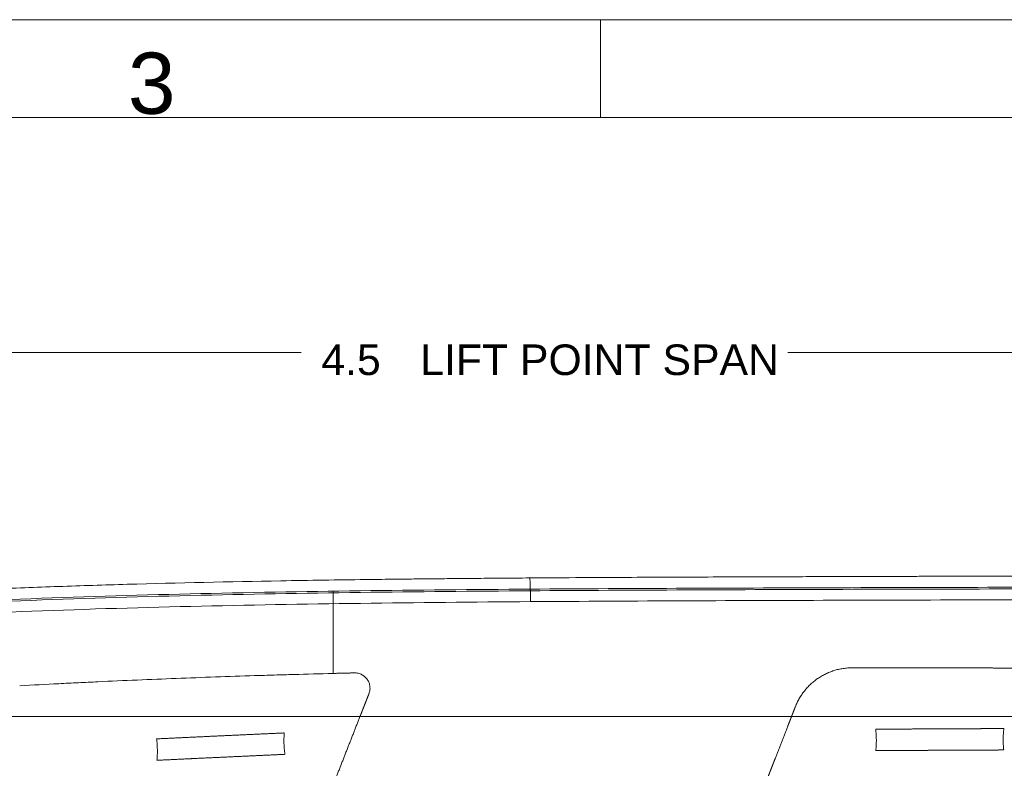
# Model space of a CAD drawing. Header units: millimetres. Extents: x 0 to 594, y 0 to 420.
# Tile 155 of 256: x 212 to 293, y 359 to 420. Entities that reach past the tile are written whole.
import ezdxf

# ---------------------------------------------------------------- set-up
doc = ezdxf.new("R2010")
doc.units = ezdxf.units.MM
doc.layers.add('1', color=7, linetype='Continuous', true_color=0xffffff)
doc.layers.add('256', color=7, linetype='Continuous', true_color=0xffffff)
doc.styles.add('Arial Unicode MS', font='txt')
doc.dimstyles.get("Standard").update_dxf_attribs({"dimtxt": 0.18, "dimasz": 0.18, "dimexe": 0.18, "dimexo": 0.0625, "dimgap": 0.09, "dimtad": 0, "dimtih": 1, "dimtoh": 1, "dimdec": 4, "dimzin": 0, "dimdsep": 46, "dimtxsty": 'Standard', "dimcen": 0.09, "dimadec": 0, "dimazin": 0, "dimtfac": 1, "dimtdec": 4, "dimtofl": 0, "dimtmove": 0, "dimatfit": 3, "dimfxl": 0, "dimtolj": 1, "dimtzin": 0, "dimarcsym": 0})

# ---------------------------------------------------------------- blocks, each defined once
blk = doc.blocks.new('_U2')
at = {"layer": '1', "color": 18, "lineweight": 13}
for p, q in [((142.301, 334.479), (142.301, 394.797)), ((368.28, 363.039), (368.28, 394.797)), ((142.301, 392.797), (235.419, 392.797)), ((368.28, 392.797), (275.162, 392.797))]:
    blk.add_line(p, q, dxfattribs=at)
at = {"layer": '1', "color": 18}
for points in [[(142.301, 392.797), (145.801, 393.735), (145.801, 391.859)], [(368.28, 392.797), (364.78, 391.859), (364.78, 393.735)]]:
    blk.add_solid(points, dxfattribs=at)
at = {"layer": '1', "color": 18, "linetype": 'Continuous', "lineweight": 13, "char_height": 2.5, "attachment_point": 7, "line_spacing_factor": 1.047437, "style": 'Arial Unicode MS'}
for s, insert in [('\\fArial Unicode MS|b0|i0;\\W1.0000;4.5', (237.052, 390.919)), ('\\fArial Unicode MS|b0|i0;\\W1.0000; LIFT POINT SPAN', (244.157, 390.919))]:
    blk.add_mtext(s, dxfattribs=dict(at, insert=insert))

msp = doc.modelspace()

# ---------------------------------------------------------------- linework, layer by layer
at = {"layer": '1', "color": 155, "linetype": 'Continuous', "lineweight": 13}
msp.add_line((254.126, 373.321), (254.133, 372.432), dxfattribs=at)
at = {"layer": '1', "color": 155, "linetype": 'Continuous', "lineweight": 18}
for points, knots in [([(254.089, 374.369), (253.295, 374.363), (251.773, 374.352), (249.594, 374.334), (247.619, 374.316), (245.848, 374.298), (244.283, 374.281), (242.922, 374.266), (241.731, 374.252), (239.861, 374.228), (237.211, 374.191), (230.728, 374.087), (223.509, 373.93), (215.615, 373.68), (210.142, 373.466), (204.824, 373.215), (200.087, 372.948), (195.759, 372.665), (191.707, 372.366), (187.489, 372.017), (183.171, 371.616), (178.883, 371.174), (174.634, 370.69), (171.135, 370.252), (168.333, 369.877), (166.204, 369.58), (164.056, 369.266), (161.891, 368.936), (159.665, 368.581), (157.149, 368.162), (154.249, 367.652), (150.912, 367.03), (147.272, 366.304), (144.75, 365.765), (143.44, 365.474)], [0, 0, 0, 0, 0.021367, 0.040902, 0.058602, 0.074468, 0.088498, 0.100692, 0.11105, 0.12054, 0.150981, 0.182305, 0.294906, 0.345175, 0.394819, 0.442315, 0.488514, 0.522605, 0.559153, 0.598018, 0.636725, 0.676138, 0.714385, 0.752232, 0.771432, 0.79082, 0.810396, 0.830161, 0.850128, 0.871448, 0.899252, 0.929951, 0.963537, 1, 1, 1, 1]), ([(359.675, 374.484), (359.064, 374.486), (357.64, 374.491), (355.494, 374.497), (353.321, 374.504), (351.397, 374.509), (349.7, 374.514), (348.215, 374.517), (346.797, 374.521), (345.393, 374.524), (343.93, 374.527), (342.467, 374.53), (339.674, 374.536), (335.548, 374.542), (330.274, 374.548), (325.162, 374.55), (320.255, 374.551), (315.44, 374.55), (311.17, 374.547), (307.396, 374.543), (303.97, 374.539), (300.365, 374.533), (296.6, 374.527), (292.842, 374.519), (289.26, 374.511), (286.5, 374.504), (284.472, 374.499), (283.013, 374.495), (281.395, 374.49), (279.541, 374.485), (277.444, 374.478), (275.106, 374.471), (272.427, 374.461), (269.391, 374.45), (265.981, 374.436), (262.277, 374.418), (258.281, 374.397), (255.519, 374.379), (254.089, 374.369)], [0, 0, 0, 0, 0.017368, 0.040455, 0.06096, 0.079121, 0.095132, 0.109155, 0.121319, 0.13542, 0.149047, 0.1629, 0.176977, 0.228398, 0.280153, 0.326804, 0.373644, 0.419582, 0.463623, 0.494955, 0.526824, 0.560956, 0.597374, 0.6338, 0.667731, 0.699165, 0.712205, 0.725353, 0.740624, 0.758187, 0.77804, 0.800185, 0.824621, 0.854149, 0.88645, 0.921526, 0.959377, 1, 1, 1, 1]), ([(254.116, 373.457), (258.352, 373.487), (266.822, 373.53), (279.534, 373.574), (292.251, 373.607), (304.969, 373.63), (317.688, 373.64), (334.506, 373.636), (347.085, 373.612), (357.778, 373.578)], [0, 0, 0, 0, 0.12552, 0.251041, 0.376561, 0.502081, 0.627602, 0.753122, 1, 1, 1, 1]), ([(254.126, 373.321), (258.376, 373.352), (262.626, 373.374), (271.128, 373.41), (275.38, 373.425), (283.888, 373.45), (288.144, 373.461), (296.655, 373.48), (300.912, 373.487), (309.425, 373.498), (313.681, 373.502), (320.066, 373.503), (323.258, 373.503), (326.983, 373.502), (328.845, 373.501), (329.776, 373.5), (330.175, 373.5), (330.442, 373.499), (330.575, 373.499), (334.964, 373.496), (341.359, 373.487), (349.518, 373.467), (353.858, 373.455), (356.104, 373.448), (357.112, 373.445), (357.469, 373.444), (357.497, 373.444)], [0, 0, 0, 0, 0.125899, 0.125899, 0.251798, 0.251798, 0.377697, 0.377697, 0.503596, 0.503596, 0.629495, 0.629495, 0.692444, 0.723919, 0.739657, 0.747525, 0.75146, 0.75146, 0.755394, 0.755394, 0.881293, 0.944242, 0.975717, 0.991455, 0.999323, 1, 1, 1, 1]), ([(254.133, 372.432), (258.382, 372.462), (262.63, 372.484), (271.131, 372.52), (275.384, 372.535), (283.891, 372.56), (288.146, 372.571), (296.577, 372.59), (300.753, 372.597), (304.93, 372.602)], [0, 0, 0, 0, 0.251177, 0.251177, 0.502355, 0.502355, 0.753532, 0.753532, 1, 1, 1, 1]), ([(240.211, 363.038), (239.004, 363.038), (237.798, 363.038), (235.386, 363.038), (234.179, 363.038), (231.767, 363.038), (230.561, 363.038), (228.149, 363.038), (226.943, 363.038), (224.531, 363.038), (223.325, 363.038), (220.913, 363.038), (219.707, 363.038), (217.296, 363.038), (216.09, 363.038), (213.679, 363.038), (212.473, 363.038), (210.062, 363.038), (208.856, 363.038), (206.445, 363.038), (205.24, 363.038), (202.829, 363.038), (201.623, 363.038), (199.212, 363.038), (198.007, 363.038), (195.596, 363.038), (194.391, 363.038), (192.583, 363.038), (191.98, 363.038), (190.775, 363.038), (190.172, 363.038), (188.967, 363.038), (188.364, 363.038), (187.159, 363.038), (186.556, 363.038), (185.351, 363.038), (184.748, 363.038), (183.542, 363.038), (182.94, 363.038), (182.337, 363.038)], [0, 0, 0, 0, 0.0625, 0.0625, 0.125, 0.125, 0.1875, 0.1875, 0.25, 0.25, 0.3125, 0.3125, 0.375, 0.375, 0.4375, 0.4375, 0.5, 0.5, 0.5625, 0.5625, 0.625, 0.625, 0.6875, 0.6875, 0.75, 0.75, 0.8125, 0.8125, 0.84375, 0.84375, 0.875, 0.875, 0.90625, 0.90625, 0.9375, 0.9375, 0.96875, 0.96875, 1, 1, 1, 1]), ([(182.337, 363.038), (182.94, 363.038), (183.542, 363.038), (184.748, 363.038), (185.351, 363.038), (186.556, 363.038), (187.159, 363.038), (188.364, 363.038), (188.967, 363.038), (190.172, 363.038), (190.775, 363.038), (191.98, 363.038), (192.583, 363.038), (194.391, 363.038), (195.596, 363.038), (198.007, 363.038), (199.212, 363.038), (201.623, 363.038), (202.829, 363.038), (205.24, 363.038), (206.445, 363.038), (208.856, 363.038), (210.062, 363.038), (212.473, 363.038), (213.679, 363.038), (216.09, 363.038), (217.296, 363.038), (219.707, 363.038), (220.913, 363.038), (223.325, 363.038), (224.531, 363.038), (226.943, 363.038), (228.149, 363.038), (230.561, 363.038), (231.767, 363.038), (234.179, 363.038), (235.386, 363.038), (237.798, 363.038), (239.004, 363.038), (240.211, 363.038)], [0, 0, 0, 0, 0.03125, 0.03125, 0.0625, 0.0625, 0.09375, 0.09375, 0.125, 0.125, 0.15625, 0.15625, 0.1875, 0.1875, 0.25, 0.25, 0.3125, 0.3125, 0.375, 0.375, 0.4375, 0.4375, 0.5, 0.5, 0.5625, 0.5625, 0.625, 0.625, 0.6875, 0.6875, 0.75, 0.75, 0.8125, 0.8125, 0.875, 0.875, 0.9375, 0.9375, 1, 1, 1, 1]), ([(275.453, 363.038), (272.516, 363.038), (269.579, 363.038), (265.908, 363.038), (265.174, 363.038), (263.705, 363.038), (262.971, 363.038), (261.503, 363.038), (260.768, 363.038), (259.3, 363.038), (258.566, 363.038), (256.363, 363.038), (254.16, 363.038), (251.958, 363.038), (250.489, 363.038), (249.755, 363.038), (247.552, 363.038), (246.084, 363.038), (243.147, 363.038), (241.679, 363.038), (240.211, 363.038)], [0, 0, 0, 0, 0.25, 0.25, 0.3125, 0.3125, 0.375, 0.375, 0.4375, 0.4375, 0.5, 0.5, 0.625, 0.6875, 0.6875, 0.75, 0.75, 0.875, 0.875, 1, 1, 1, 1]), ([(240.211, 363.038), (241.679, 363.038), (243.147, 363.038), (246.084, 363.038), (247.552, 363.038), (249.755, 363.038), (250.489, 363.038), (251.958, 363.038), (254.16, 363.038), (256.363, 363.038), (258.566, 363.038), (259.3, 363.038), (260.768, 363.038), (261.503, 363.038), (262.971, 363.038), (263.705, 363.038), (265.174, 363.038), (265.908, 363.038), (269.579, 363.038), (272.516, 363.038), (275.453, 363.038)], [0, 0, 0, 0, 0.125, 0.125, 0.25, 0.25, 0.3125, 0.3125, 0.375, 0.5, 0.5, 0.5625, 0.5625, 0.625, 0.625, 0.6875, 0.6875, 0.75, 0.75, 1, 1, 1, 1]), ([(353.589, 363.038), (352.066, 363.038), (350.543, 363.038), (347.385, 363.038), (345.75, 363.038), (340.846, 363.038), (337.576, 363.038), (331.037, 363.038), (327.767, 363.038), (321.228, 363.038), (317.958, 363.038), (311.419, 363.038), (308.15, 363.038), (301.61, 363.038), (298.341, 363.038), (291.801, 363.038), (286.897, 363.038), (281.993, 363.038), (278.723, 363.038), (277.088, 363.038), (275.453, 363.038)], [0, 0, 0, 0, 0.058484, 0.058484, 0.121252, 0.121252, 0.246787, 0.246787, 0.372323, 0.372323, 0.497858, 0.497858, 0.623394, 0.623394, 0.748929, 0.748929, 0.874465, 0.937232, 0.937232, 1, 1, 1, 1]), ([(275.453, 363.038), (277.088, 363.038), (278.723, 363.038), (281.993, 363.038), (286.897, 363.038), (291.801, 363.038), (298.341, 363.038), (301.61, 363.038), (308.15, 363.038), (311.419, 363.038), (317.958, 363.038), (321.228, 363.038), (327.767, 363.038), (331.037, 363.038), (337.576, 363.038), (340.846, 363.038), (345.75, 363.038), (347.385, 363.038), (350.543, 363.038), (352.066, 363.038), (353.589, 363.038)], [0, 0, 0, 0, 0.062768, 0.062768, 0.125535, 0.251071, 0.251071, 0.376606, 0.376606, 0.502142, 0.502142, 0.627677, 0.627677, 0.753213, 0.753213, 0.878748, 0.878748, 0.941516, 0.941516, 1, 1, 1, 1]), ([(292.8, 362.06), (292.702, 362.059), (292.505, 362.059), (292.204, 362.057), (291.898, 362.056), (291.586, 362.054), (291.268, 362.053), (291.025, 362.052), (290.889, 362.051), (290.848, 362.051), (290.834, 362.051), (290.807, 362.051), (290.739, 362.05), (290.67, 362.05), (290.505, 362.049), (290.285, 362.048), (289.952, 362.047), (289.618, 362.045), (289.282, 362.043), (288.944, 362.042), (288.604, 362.04), (288.262, 362.038), (287.918, 362.037), (287.673, 362.036), (287.543, 362.035), (287.514, 362.035), (287.5, 362.035), (287.456, 362.035), (287.37, 362.034), (287.283, 362.034), (287.11, 362.033), (286.88, 362.032), (286.535, 362.03), (286.193, 362.029), (285.851, 362.027), (285.596, 362.026), (285.455, 362.025), (285.412, 362.025), (285.384, 362.025), (285.299, 362.024), (285.229, 362.024), (285.061, 362.023), (284.839, 362.022), (284.509, 362.02), (284.184, 362.019), (283.864, 362.017), (283.548, 362.016), (283.236, 362.014), (282.929, 362.013), (282.626, 362.011), (282.427, 362.01), (282.328, 362.01)], [0, 0, 0, 0, 0.03125, 0.0625, 0.09375, 0.125, 0.15625, 0.1875, 0.195313, 0.195313, 0.199219, 0.199219, 0.203125, 0.21875, 0.21875, 0.25, 0.28125, 0.3125, 0.34375, 0.375, 0.40625, 0.4375, 0.46875, 0.5, 0.503906, 0.503906, 0.507813, 0.507813, 0.515625, 0.53125, 0.53125, 0.5625, 0.59375, 0.625, 0.65625, 0.6875, 0.695313, 0.695313, 0.699219, 0.703125, 0.71875, 0.71875, 0.75, 0.78125, 0.8125, 0.84375, 0.875, 0.90625, 0.9375, 0.96875, 1, 1, 1, 1]), ([(282.328, 362.01), (282.337, 361.937), (282.352, 361.791), (282.369, 361.573), (282.379, 361.354), (282.382, 361.208), (282.383, 361.062), (282.382, 360.989), (282.379, 360.843), (282.373, 360.698), (282.358, 360.479), (282.344, 360.333), (282.336, 360.26)], [0, 0, 0, 0, 0.125, 0.25, 0.375, 0.5, 0.5, 0.625, 0.625, 0.75, 0.875, 1, 1, 1, 1]), ([(292.786, 360.31), (292.778, 360.383), (292.765, 360.529), (292.755, 360.675), (292.744, 360.893), (292.741, 361.039), (292.743, 361.258), (292.746, 361.404), (292.757, 361.623), (292.775, 361.841), (292.791, 361.987), (292.8, 362.06)], [0, 0, 0, 0, 0.125, 0.25, 0.25, 0.5, 0.5, 0.625, 0.75, 0.875, 1, 1, 1, 1]), ([(234.028, 361.703), (233.932, 361.699), (233.739, 361.69), (233.445, 361.676), (233.144, 361.663), (232.838, 361.649), (232.527, 361.634), (232.209, 361.62), (231.981, 361.609), (231.858, 361.604), (231.831, 361.602), (231.818, 361.602), (231.777, 361.6), (231.695, 361.596), (231.613, 361.592), (231.448, 361.585), (231.229, 361.575), (230.897, 361.559), (230.564, 361.544), (230.229, 361.528), (229.892, 361.513), (229.553, 361.497), (229.212, 361.481), (228.869, 361.465), (228.625, 361.454), (228.495, 361.448), (228.466, 361.447), (228.452, 361.446), (228.409, 361.444), (228.322, 361.44), (228.236, 361.436), (228.064, 361.428), (227.834, 361.417), (227.491, 361.401), (227.15, 361.385), (226.81, 361.369), (226.555, 361.357), (226.414, 361.35), (226.372, 361.348), (226.358, 361.348), (226.33, 361.346), (226.26, 361.343), (226.19, 361.34), (226.023, 361.332), (225.801, 361.321), (225.473, 361.306), (225.149, 361.291), (224.83, 361.275), (224.515, 361.26), (224.205, 361.246), (223.899, 361.231), (223.697, 361.221), (223.598, 361.217)], [0, 0, 0, 0, 0.03125, 0.0625, 0.09375, 0.125, 0.15625, 0.1875, 0.21875, 0.222656, 0.222656, 0.226562, 0.226562, 0.234375, 0.25, 0.25, 0.28125, 0.3125, 0.34375, 0.375, 0.40625, 0.4375, 0.46875, 0.5, 0.53125, 0.535156, 0.535156, 0.539062, 0.539062, 0.546875, 0.5625, 0.5625, 0.59375, 0.625, 0.65625, 0.6875, 0.71875, 0.726562, 0.726562, 0.730469, 0.730469, 0.734375, 0.75, 0.75, 0.78125, 0.8125, 0.84375, 0.875, 0.90625, 0.9375, 0.96875, 1, 1, 1, 1]), ([(223.625, 359.466), (223.633, 359.539), (223.639, 359.612), (223.649, 359.758), (223.658, 359.904), (223.664, 360.123), (223.664, 360.269), (223.661, 360.415), (223.659, 360.488), (223.653, 360.634), (223.644, 360.779), (223.625, 360.998), (223.607, 361.144), (223.598, 361.217)], [0, 0, 0, 0, 0.125, 0.125, 0.25, 0.375, 0.5, 0.5, 0.625, 0.625, 0.75, 0.875, 1, 1, 1, 1]), ([(234.028, 361.703), (234.022, 361.63), (234.012, 361.484), (234.003, 361.265), (234, 361.046), (234.003, 360.9), (234.007, 360.754), (234.01, 360.681), (234.019, 360.535), (234.029, 360.39), (234.051, 360.172), (234.07, 360.026), (234.08, 359.954)], [0, 0, 0, 0, 0.125, 0.25, 0.375, 0.5, 0.5, 0.625, 0.625, 0.75, 0.875, 1, 1, 1, 1]), ([(292.786, 360.31), (292.689, 360.309), (292.492, 360.308), (292.192, 360.307), (291.886, 360.306), (291.574, 360.304), (291.257, 360.303), (291.015, 360.302), (290.879, 360.301), (290.838, 360.301), (290.824, 360.301), (290.797, 360.301), (290.728, 360.3), (290.66, 360.3), (290.496, 360.299), (290.276, 360.298), (289.944, 360.296), (289.61, 360.295), (289.275, 360.293), (288.937, 360.292), (288.598, 360.29), (288.257, 360.288), (287.914, 360.287), (287.67, 360.286), (287.54, 360.285), (287.511, 360.285), (287.497, 360.285), (287.453, 360.285), (287.367, 360.284), (287.28, 360.284), (287.108, 360.283), (286.878, 360.282), (286.535, 360.28), (286.193, 360.278), (285.852, 360.277), (285.597, 360.276), (285.456, 360.275), (285.414, 360.275), (285.4, 360.275), (285.372, 360.275), (285.301, 360.274), (285.231, 360.274), (285.064, 360.273), (284.842, 360.272), (284.513, 360.27), (284.189, 360.269), (283.869, 360.267), (283.554, 360.266), (283.242, 360.264), (282.936, 360.263), (282.633, 360.261), (282.435, 360.26), (282.336, 360.26)], [0, 0, 0, 0, 0.03125, 0.0625, 0.09375, 0.125, 0.15625, 0.1875, 0.195313, 0.195313, 0.199219, 0.199219, 0.203125, 0.21875, 0.21875, 0.25, 0.28125, 0.3125, 0.34375, 0.375, 0.40625, 0.4375, 0.46875, 0.5, 0.503906, 0.503906, 0.507813, 0.507813, 0.515625, 0.53125, 0.53125, 0.5625, 0.59375, 0.625, 0.65625, 0.6875, 0.695313, 0.695313, 0.699219, 0.699219, 0.703125, 0.71875, 0.71875, 0.75, 0.78125, 0.8125, 0.84375, 0.875, 0.90625, 0.9375, 0.96875, 1, 1, 1, 1]), ([(288.49, 360.29), (288.393, 360.289), (288.189, 360.288), (287.878, 360.287), (287.556, 360.285), (287.235, 360.284), (286.915, 360.282), (286.595, 360.28), (286.275, 360.279), (285.956, 360.277), (285.744, 360.276), (285.585, 360.276), (285.518, 360.275), (285.452, 360.275), (285.426, 360.275), (285.412, 360.275), (285.373, 360.275), (285.346, 360.274), (285.214, 360.274), (285.005, 360.273), (284.694, 360.271), (284.387, 360.27), (284.085, 360.268), (283.786, 360.267), (283.491, 360.265), (283.2, 360.264), (282.913, 360.262), (282.725, 360.262), (282.631, 360.261)], [0, 0, 0, 0, 0.047518, 0.100434, 0.15335, 0.206265, 0.259181, 0.312097, 0.365012, 0.417928, 0.470843, 0.470843, 0.497301, 0.503916, 0.503916, 0.51053, 0.51053, 0.523759, 0.523759, 0.576675, 0.62959, 0.682506, 0.735422, 0.788337, 0.841253, 0.894169, 0.947084, 1, 1, 1, 1]), ([(292.491, 360.308), (292.398, 360.308), (292.304, 360.308), (292.161, 360.307), (292.089, 360.307), (292.004, 360.306), (291.967, 360.306), (291.943, 360.306), (291.931, 360.306), (291.821, 360.305), (291.625, 360.304), (291.329, 360.303), (291.029, 360.302), (290.742, 360.3), (290.555, 360.299), (290.469, 360.299)], [0, 0, 0, 0, 0.14622, 0.14622, 0.21933, 0.255885, 0.274163, 0.274163, 0.29244, 0.29244, 0.438661, 0.584881, 0.731101, 0.877321, 1, 1, 1, 1]), ([(234.08, 359.954), (233.984, 359.949), (233.791, 359.94), (233.495, 359.927), (233.193, 359.913), (232.886, 359.899), (232.573, 359.885), (232.255, 359.87), (232.025, 359.859), (231.903, 359.854), (231.875, 359.853), (231.862, 359.852), (231.821, 359.85), (231.739, 359.846), (231.656, 359.842), (231.491, 359.835), (231.271, 359.825), (230.939, 359.809), (230.604, 359.794), (230.268, 359.778), (229.93, 359.763), (229.59, 359.747), (229.248, 359.731), (228.904, 359.715), (228.674, 359.704), (228.544, 359.698), (228.529, 359.698), (228.5, 359.696), (228.457, 359.694), (228.356, 359.69), (228.27, 359.685), (228.097, 359.677), (227.867, 359.667), (227.523, 359.651), (227.181, 359.635), (226.84, 359.619), (226.6, 359.607), (226.473, 359.601), (226.444, 359.6), (226.43, 359.599), (226.388, 359.597), (226.304, 359.593), (226.219, 359.589), (226.052, 359.581), (225.83, 359.571), (225.502, 359.555), (225.178, 359.54), (224.859, 359.525), (224.544, 359.51), (224.233, 359.495), (223.927, 359.48), (223.725, 359.471), (223.625, 359.466)], [0, 0, 0, 0, 0.03125, 0.0625, 0.09375, 0.125, 0.15625, 0.1875, 0.21875, 0.222656, 0.222656, 0.226562, 0.226562, 0.234375, 0.25, 0.25, 0.28125, 0.3125, 0.34375, 0.375, 0.40625, 0.4375, 0.46875, 0.5, 0.53125, 0.53125, 0.535156, 0.535156, 0.539062, 0.546875, 0.5625, 0.5625, 0.59375, 0.625, 0.65625, 0.6875, 0.71875, 0.722656, 0.722656, 0.726562, 0.726562, 0.734375, 0.75, 0.75, 0.78125, 0.8125, 0.84375, 0.875, 0.90625, 0.9375, 0.96875, 1, 1, 1, 1]), ([(224.51, 359.508), (224.505, 359.508), (224.402, 359.503), (224.203, 359.494), (224.012, 359.484), (223.917, 359.48)], [0, 0, 0, 0, 0.025579, 0.512789, 1, 1, 1, 1]), ([(233.788, 359.94), (233.697, 359.936), (233.566, 359.93), (233.433, 359.924), (233.394, 359.922)], [0, 0, 0, 0, 0.708466, 1, 1, 1, 1])]:
    msp.add_open_spline(points, degree=3, knots=knots, dxfattribs=at)
at = {"layer": '1', "color": 155, "linetype": 'Continuous', "lineweight": 13}
for points, knots in [([(254.09, 374.368), (254.09, 374.355), (254.091, 374.341), (254.094, 374.266), (254.097, 374.194), (254.105, 373.941), (254.11, 373.725), (254.116, 373.457)], [0, 0, 0, 0, 0.076301, 0.076301, 0.384201, 0.384201, 1, 1, 1, 1]), ([(238.011, 373.306), (238.011, 373.306), (238.011, 373.306), (238.011, 373.306), (238.011, 373.306), (238.011, 373.306), (238.011, 373.306), (238.011, 373.301), (238.011, 373.286), (238.011, 373.276), (238.011, 373.249), (238.011, 373.232), (238.011, 373.193), (238.011, 373.17), (238.011, 373.119), (238.011, 373.09), (238.011, 373.026), (238.011, 372.991), (238.011, 372.877), (238.011, 372.788), (238.011, 372.662), (238.011, 372.636), (238.011, 372.603), (238.011, 372.596), (238.011, 372.582), (238.011, 372.562), (238.011, 372.541), (238.011, 372.47), (238.011, 372.411), (238.011, 372.286), (238.011, 372.222), (238.011, 372.086), (238.011, 372.016), (238.011, 371.87), (238.011, 371.794), (238.011, 371.637), (238.011, 371.556), (238.011, 371.388), (238.011, 371.302), (238.011, 371.123), (238.011, 371.031), (238.011, 370.841), (238.011, 370.743), (238.011, 370.618), (238.011, 370.592), (238.011, 370.541), (238.011, 370.516), (238.011, 370.439), (238.011, 370.387), (238.011, 370.229), (238.011, 370.122), (238.011, 369.903), (238.011, 369.792), (238.011, 369.565), (238.011, 369.449), (238.011, 369.214), (238.011, 369.094), (238.011, 368.851), (238.011, 368.727), (238.011, 368.475), (238.011, 368.347), (238.011, 368.087), (238.011, 367.955), (238.011, 367.754), (238.011, 367.686), (238.011, 367.584), (238.011, 367.533), (238.011, 367.472), (238.011, 367.446), (238.011, 367.429), (238.011, 367.42), (238.011, 367.273), (238.011, 367.134), (238.011, 366.852), (238.011, 366.71), (238.011, 366.567)], [0, 0, 0, 0, 0.000009, 0.000009, 0.002226, 0.002226, 0.006661, 0.042137, 0.042137, 0.077614, 0.077614, 0.11309, 0.11309, 0.148567, 0.148567, 0.184043, 0.184043, 0.219519, 0.219519, 0.290472, 0.290472, 0.30821, 0.30821, 0.312645, 0.312645, 0.317079, 0.325949, 0.325949, 0.361425, 0.361425, 0.396901, 0.396901, 0.432378, 0.432378, 0.467854, 0.467854, 0.503331, 0.503331, 0.538807, 0.538807, 0.574283, 0.574283, 0.60976, 0.60976, 0.618629, 0.618629, 0.627498, 0.627498, 0.645236, 0.645236, 0.680712, 0.680712, 0.716189, 0.716189, 0.751665, 0.751665, 0.787142, 0.787142, 0.822618, 0.822618, 0.858094, 0.858094, 0.893571, 0.893571, 0.911309, 0.911309, 0.920178, 0.924613, 0.92683, 0.92683, 0.929047, 0.929047, 0.964524, 0.964524, 1, 1, 1, 1]), ([(254.116, 373.457), (254.118, 373.44), (254.12, 373.419), (254.122, 373.383), (254.123, 373.369), (254.125, 373.348), (254.125, 373.34), (254.126, 373.331), (254.126, 373.329), (254.126, 373.327), (254.126, 373.326), (254.126, 373.325), (254.126, 373.324), (254.126, 373.322), (254.126, 373.322), (254.126, 373.321)], [0, 0, 0, 0, 0.544335, 0.544335, 0.816502, 0.816502, 0.952586, 0.952586, 0.986607, 0.986607, 0.995112, 0.995112, 0.999364, 0.999364, 1, 1, 1, 1]), ([(280.424, 367.028), (280.297, 367.028), (280.169, 367.023), (279.914, 367.003), (279.787, 366.988), (279.536, 366.95), (279.411, 366.925), (279.164, 366.868), (279.041, 366.834), (278.801, 366.758), (278.682, 366.716), (278.449, 366.622), (278.335, 366.571), (278.11, 366.461), (278.001, 366.402), (277.786, 366.276), (277.681, 366.209), (277.477, 366.068), (277.378, 365.994), (277.186, 365.839), (277.093, 365.757), (276.913, 365.589), (276.826, 365.501), (276.66, 365.319), (276.58, 365.225), (276.427, 365.032), (276.354, 364.932), (276.215, 364.727), (276.15, 364.622), (276.026, 364.407), (275.968, 364.297), (275.861, 364.073), (275.812, 363.958), (275.766, 363.842)], [0, 0, 0, 0, 0.0625, 0.0625, 0.125, 0.125, 0.1875, 0.1875, 0.25, 0.25, 0.3125, 0.3125, 0.375, 0.375, 0.4375, 0.4375, 0.5, 0.5, 0.5625, 0.5625, 0.625, 0.625, 0.6875, 0.6875, 0.75, 0.75, 0.8125, 0.8125, 0.875, 0.875, 0.9375, 0.9375, 1, 1, 1, 1]), ([(330.62, 366.759), (330.61, 366.759), (330.589, 366.759), (330.559, 366.759), (330.528, 366.759), (330.497, 366.759), (330.466, 366.76), (330.436, 366.76), (330.405, 366.76), (330.374, 366.76), (330.343, 366.761), (330.313, 366.761), (330.282, 366.761), (330.251, 366.762), (330.22, 366.762), (330.19, 366.762), (330.159, 366.762), (330.128, 366.763), (330.097, 366.763), (330.066, 366.763), (330.036, 366.764), (330.005, 366.764), (329.974, 366.764), (329.943, 366.764), (329.913, 366.765), (329.882, 366.765), (329.851, 366.765), (329.82, 366.765), (329.79, 366.766), (329.759, 366.766), (329.728, 366.766), (329.697, 366.766), (329.667, 366.767), (329.636, 366.767), (329.605, 366.767), (329.574, 366.767), (329.544, 366.768), (329.513, 366.768), (329.482, 366.768), (329.451, 366.768), (329.421, 366.769), (329.39, 366.769), (329.359, 366.769), (329.328, 366.769), (329.298, 366.77), (329.267, 366.77), (329.236, 366.77), (329.205, 366.771), (329.175, 366.771), (329.144, 366.771), (329.113, 366.771), (329.082, 366.772), (328.853, 366.774), (328.424, 366.777), (327.797, 366.782), (327.169, 366.788), (326.542, 366.793), (325.47, 366.802), (323.954, 366.814), (321.993, 366.83), (320.032, 366.846), (317.888, 366.862), (315.562, 366.88), (313.052, 366.898), (310.542, 366.915), (308.032, 366.931), (306.307, 366.942), (305.367, 366.948), (305.211, 366.948), (305.055, 366.949), (304.899, 366.95), (304.743, 366.951), (304.587, 366.952), (304.431, 366.953), (304.276, 366.954), (304.12, 366.955), (303.964, 366.956), (303.808, 366.957), (303.652, 366.957), (303.496, 366.958), (303.34, 366.959), (303.184, 366.96), (303.028, 366.961), (302.873, 366.962), (302.717, 366.963), (302.561, 366.963), (302.405, 366.964), (302.249, 366.965), (302.093, 366.966), (301.937, 366.967), (301.781, 366.968), (301.625, 366.968), (301.47, 366.969), (301.314, 366.97), (301.158, 366.971), (301.002, 366.972), (300.846, 366.973), (300.69, 366.973), (300.534, 366.974), (300.378, 366.975), (300.222, 366.976), (300.067, 366.976), (299.911, 366.977), (299.755, 366.978), (299.599, 366.979), (299.443, 366.98), (299.287, 366.98), (299.131, 366.981), (298.975, 366.982), (298.819, 366.983), (298.664, 366.983), (298.508, 366.984), (298.352, 366.985), (298.196, 366.985), (298.04, 366.986), (297.884, 366.987), (297.728, 366.988), (297.572, 366.988), (297.416, 366.989), (297.261, 366.99), (297.105, 366.99), (296.949, 366.991), (296.793, 366.992), (296.637, 366.992), (296.481, 366.993), (296.325, 366.994), (296.169, 366.994), (296.013, 366.995), (295.858, 366.996), (295.702, 366.996), (295.546, 366.997), (295.39, 366.998), (295.234, 366.998), (295.078, 366.999), (294.922, 366.999), (294.766, 367), (294.61, 367.001), (294.455, 367.001), (294.299, 367.002), (294.143, 367.002), (293.987, 367.003), (293.831, 367.003), (293.675, 367.004), (293.519, 367.005), (293.363, 367.005), (293.207, 367.006), (293.052, 367.006), (292.896, 367.007), (292.74, 367.007), (292.584, 367.008), (292.428, 367.008), (292.272, 367.009), (292.116, 367.009), (291.96, 367.01), (291.804, 367.01), (291.649, 367.011), (291.493, 367.011), (291.337, 367.012), (291.181, 367.012), (291.025, 367.013), (290.869, 367.013), (290.713, 367.014), (290.557, 367.014), (290.401, 367.014), (290.246, 367.015), (290.09, 367.015), (289.934, 367.016), (289.778, 367.016), (289.622, 367.017), (289.466, 367.017), (289.31, 367.017), (289.154, 367.018), (288.998, 367.018), (288.843, 367.018), (288.687, 367.019), (288.531, 367.019), (288.375, 367.02), (288.219, 367.02), (288.063, 367.02), (287.907, 367.021), (287.751, 367.021), (287.595, 367.021), (287.44, 367.022), (287.284, 367.022), (287.128, 367.022), (286.972, 367.022), (286.816, 367.023), (286.66, 367.023), (286.504, 367.023), (286.348, 367.023), (286.192, 367.024), (286.036, 367.024), (285.881, 367.024), (285.725, 367.024), (285.569, 367.025), (285.413, 367.025), (285.257, 367.025), (285.101, 367.025), (284.945, 367.025), (284.789, 367.026), (284.633, 367.026), (284.478, 367.026), (284.322, 367.026), (284.166, 367.026), (284.01, 367.026), (283.854, 367.027), (283.698, 367.027), (283.542, 367.027), (283.386, 367.027), (283.23, 367.027), (283.075, 367.027), (282.919, 367.027), (282.763, 367.027), (282.607, 367.027), (282.451, 367.028), (282.295, 367.028), (282.139, 367.028), (281.983, 367.028), (281.827, 367.028), (281.671, 367.028), (281.516, 367.028), (281.36, 367.028), (281.204, 367.028), (281.048, 367.028), (280.892, 367.028), (280.736, 367.028), (280.58, 367.028), (280.476, 367.028), (280.424, 367.028)], [0, 0, 0, 0, 0.000613, 0.001226, 0.001838, 0.002451, 0.003064, 0.003676, 0.004289, 0.004902, 0.005515, 0.006127, 0.00674, 0.007353, 0.007966, 0.008578, 0.009191, 0.009804, 0.010417, 0.011029, 0.011642, 0.012255, 0.012868, 0.01348, 0.014093, 0.014706, 0.015319, 0.015931, 0.016544, 0.017157, 0.01777, 0.018382, 0.018995, 0.019608, 0.020221, 0.020833, 0.021446, 0.022059, 0.022672, 0.023284, 0.023897, 0.02451, 0.025123, 0.025735, 0.026348, 0.026961, 0.027574, 0.028186, 0.028799, 0.029412, 0.030025, 0.030637, 0.03125, 0.04375, 0.05625, 0.06875, 0.08125, 0.09375, 0.132813, 0.171875, 0.210938, 0.25, 0.3, 0.35, 0.4, 0.450001, 0.500001, 0.503106, 0.506212, 0.509317, 0.512423, 0.515529, 0.518634, 0.52174, 0.524845, 0.527951, 0.531057, 0.534162, 0.537268, 0.540373, 0.543479, 0.546585, 0.54969, 0.552796, 0.555901, 0.559007, 0.562112, 0.565218, 0.568324, 0.571429, 0.574535, 0.57764, 0.580746, 0.583852, 0.586957, 0.590063, 0.593168, 0.596274, 0.59938, 0.602485, 0.605591, 0.608696, 0.611802, 0.614907, 0.618013, 0.621119, 0.624224, 0.62733, 0.630435, 0.633541, 0.636647, 0.639752, 0.642858, 0.645963, 0.649069, 0.652174, 0.65528, 0.658386, 0.661491, 0.664597, 0.667702, 0.670808, 0.673914, 0.677019, 0.680125, 0.68323, 0.686336, 0.689441, 0.692547, 0.695653, 0.698758, 0.701864, 0.704969, 0.708075, 0.711181, 0.714286, 0.717392, 0.720497, 0.723603, 0.726708, 0.729814, 0.73292, 0.736025, 0.739131, 0.742236, 0.745342, 0.748447, 0.751553, 0.754659, 0.757764, 0.76087, 0.763975, 0.767081, 0.770186, 0.773292, 0.776398, 0.779503, 0.782609, 0.785714, 0.78882, 0.791926, 0.795031, 0.798137, 0.801242, 0.804348, 0.807453, 0.810559, 0.813665, 0.81677, 0.819876, 0.822981, 0.826087, 0.829192, 0.832298, 0.835404, 0.838509, 0.841615, 0.84472, 0.847826, 0.850931, 0.854037, 0.857143, 0.860248, 0.863354, 0.866459, 0.869565, 0.872671, 0.875776, 0.878882, 0.881987, 0.885093, 0.888198, 0.891304, 0.89441, 0.897515, 0.900621, 0.903726, 0.906832, 0.909938, 0.913043, 0.916149, 0.919254, 0.92236, 0.925466, 0.928571, 0.931677, 0.934782, 0.937888, 0.940994, 0.944099, 0.947205, 0.95031, 0.953416, 0.956522, 0.959627, 0.962733, 0.965838, 0.968944, 0.97205, 0.975155, 0.978261, 0.981366, 0.984472, 0.987578, 0.990683, 0.993789, 0.996894, 1, 1, 1, 1]), ([(238.011, 366.567), (236.944, 366.539), (235.343, 366.496), (233.742, 366.449), (232.675, 366.417), (232.142, 366.401), (230.541, 366.35), (229.474, 366.314), (227.341, 366.239), (226.274, 366.2), (223.075, 366.075), (220.943, 365.984), (218.278, 365.859), (217.745, 365.833), (216.68, 365.781), (216.147, 365.754), (214.549, 365.672), (213.484, 365.615), (212.419, 365.555)], [0, 0, 0, 0, 0.125, 0.1875, 0.1875, 0.25, 0.25, 0.375, 0.375, 0.5, 0.5, 0.75, 0.75, 0.8125, 0.8125, 0.875, 0.875, 1, 1, 1, 1]), ([(238.011, 366.567), (238.046, 366.568), (238.114, 366.569), (238.216, 366.572), (238.318, 366.574), (238.42, 366.577), (238.522, 366.58), (238.625, 366.582), (238.727, 366.585), (238.829, 366.587), (238.931, 366.59), (239.033, 366.592), (239.136, 366.595), (239.238, 366.597), (239.34, 366.6), (239.442, 366.602), (239.545, 366.605), (239.647, 366.607), (239.715, 366.609), (239.749, 366.61)], [0, 0, 0, 0, 0.058824, 0.117648, 0.176471, 0.235295, 0.294119, 0.352943, 0.411766, 0.47059, 0.529413, 0.588237, 0.64706, 0.705884, 0.764707, 0.82353, 0.882354, 0.941177, 1, 1, 1, 1]), ([(240.943, 364.904), (240.961, 364.951), (240.977, 365), (241.002, 365.098), (241.012, 365.148), (241.025, 365.247), (241.028, 365.298), (241.03, 365.398), (241.027, 365.448), (241.016, 365.547), (241.008, 365.597), (240.985, 365.694), (240.97, 365.741), (240.936, 365.835), (240.916, 365.881), (240.871, 365.97), (240.82, 366.057), (240.758, 366.138), (240.692, 366.215), (240.656, 366.251), (240.542, 366.355), (240.457, 366.415), (240.319, 366.489), (240.271, 366.511), (240.172, 366.548), (240.121, 366.564), (240.016, 366.588), (239.963, 366.597), (239.856, 366.609), (239.802, 366.611), (239.749, 366.61)], [0, 0, 0, 0, 0.0625, 0.0625, 0.125, 0.125, 0.1875, 0.1875, 0.25, 0.25, 0.3125, 0.3125, 0.375, 0.375, 0.4375, 0.4375, 0.5, 0.5625, 0.5625, 0.625, 0.625, 0.75, 0.75, 0.8125, 0.8125, 0.875, 0.875, 0.9375, 0.9375, 1, 1, 1, 1]), ([(240.211, 363.038), (240.212, 363.042), (240.215, 363.05), (240.22, 363.061), (240.225, 363.073), (240.229, 363.085), (240.234, 363.097), (240.239, 363.108), (240.243, 363.12), (240.248, 363.132), (240.252, 363.144), (240.257, 363.156), (240.262, 363.167), (240.266, 363.179), (240.271, 363.191), (240.275, 363.203), (240.28, 363.214), (240.285, 363.226), (240.289, 363.238), (240.294, 363.249), (240.298, 363.261), (240.303, 363.273), (240.308, 363.285), (240.312, 363.296), (240.317, 363.308), (240.321, 363.32), (240.326, 363.332), (240.331, 363.343), (240.335, 363.355), (240.34, 363.367), (240.344, 363.379), (240.349, 363.39), (240.354, 363.402), (240.358, 363.414), (240.363, 363.425), (240.367, 363.437), (240.372, 363.449), (240.377, 363.46), (240.381, 363.472), (240.386, 363.484), (240.39, 363.496), (240.395, 363.507), (240.4, 363.519), (240.404, 363.531), (240.409, 363.542), (240.413, 363.554), (240.418, 363.566), (240.422, 363.577), (240.427, 363.589), (240.432, 363.601), (240.436, 363.612), (240.441, 363.624), (240.445, 363.636), (240.45, 363.647), (240.454, 363.659), (240.459, 363.671), (240.464, 363.682), (240.468, 363.694), (240.473, 363.706), (240.477, 363.717), (240.482, 363.729), (240.486, 363.741), (240.491, 363.752), (240.496, 363.764), (240.5, 363.776), (240.505, 363.787), (240.509, 363.799), (240.514, 363.811), (240.518, 363.822), (240.523, 363.834), (240.528, 363.845), (240.532, 363.857), (240.537, 363.869), (240.541, 363.88), (240.546, 363.892), (240.55, 363.904), (240.555, 363.915), (240.559, 363.927), (240.564, 363.938), (240.569, 363.95), (240.573, 363.962), (240.578, 363.973), (240.582, 363.985), (240.587, 363.996), (240.591, 364.008), (240.596, 364.02), (240.6, 364.031), (240.605, 364.043), (240.609, 364.054), (240.614, 364.066), (240.619, 364.077), (240.623, 364.089), (240.628, 364.101), (240.632, 364.112), (240.637, 364.124), (240.641, 364.135), (240.646, 364.147), (240.65, 364.158), (240.655, 364.17), (240.659, 364.182), (240.664, 364.193), (240.668, 364.205), (240.673, 364.216), (240.677, 364.228), (240.682, 364.239), (240.687, 364.251), (240.691, 364.262), (240.696, 364.274), (240.7, 364.285), (240.705, 364.297), (240.709, 364.308), (240.714, 364.32), (240.718, 364.331), (240.723, 364.343), (240.727, 364.354), (240.732, 364.366), (240.736, 364.378), (240.741, 364.389), (240.745, 364.401), (240.75, 364.412), (240.754, 364.424), (240.759, 364.435), (240.763, 364.446), (240.768, 364.458), (240.772, 364.469), (240.777, 364.481), (240.781, 364.492), (240.786, 364.504), (240.79, 364.515), (240.795, 364.527), (240.799, 364.538), (240.804, 364.55), (240.808, 364.561), (240.813, 364.573), (240.817, 364.584), (240.822, 364.596), (240.826, 364.607), (240.831, 364.618), (240.835, 364.63), (240.84, 364.641), (240.844, 364.653), (240.849, 364.664), (240.853, 364.676), (240.858, 364.687), (240.862, 364.698), (240.867, 364.71), (240.871, 364.721), (240.876, 364.733), (240.88, 364.744), (240.884, 364.756), (240.889, 364.767), (240.893, 364.778), (240.898, 364.79), (240.902, 364.801), (240.907, 364.813), (240.911, 364.824), (240.916, 364.835), (240.92, 364.847), (240.925, 364.858), (240.929, 364.869), (240.934, 364.881), (240.938, 364.892), (240.941, 364.9), (240.943, 364.904)], [0, 0, 0, 0, 0.006211, 0.012422, 0.018633, 0.024844, 0.031055, 0.037266, 0.043477, 0.049688, 0.055899, 0.06211, 0.068321, 0.074532, 0.080743, 0.086954, 0.093165, 0.099376, 0.105587, 0.111799, 0.11801, 0.124221, 0.130432, 0.136643, 0.142854, 0.149065, 0.155276, 0.161487, 0.167699, 0.17391, 0.180121, 0.186332, 0.192543, 0.198755, 0.204966, 0.211177, 0.217388, 0.223599, 0.229811, 0.236022, 0.242233, 0.248444, 0.254656, 0.260867, 0.267078, 0.273289, 0.279501, 0.285712, 0.291923, 0.298134, 0.304346, 0.310557, 0.316768, 0.322979, 0.329191, 0.335402, 0.341613, 0.347824, 0.354035, 0.360247, 0.366458, 0.372669, 0.37888, 0.385092, 0.391303, 0.397514, 0.403725, 0.409936, 0.416148, 0.422359, 0.42857, 0.434781, 0.440992, 0.447203, 0.453415, 0.459626, 0.465837, 0.472048, 0.478259, 0.48447, 0.490681, 0.496893, 0.503104, 0.509315, 0.515526, 0.521737, 0.527948, 0.534159, 0.54037, 0.546582, 0.552793, 0.559004, 0.565215, 0.571426, 0.577637, 0.583848, 0.590059, 0.59627, 0.602482, 0.608693, 0.614904, 0.621115, 0.627326, 0.633537, 0.639748, 0.645959, 0.652171, 0.658382, 0.664593, 0.670804, 0.677015, 0.683226, 0.689438, 0.695649, 0.70186, 0.708071, 0.714282, 0.720494, 0.726705, 0.732916, 0.739127, 0.745338, 0.75155, 0.757761, 0.763972, 0.770183, 0.776395, 0.782606, 0.788817, 0.795028, 0.80124, 0.807451, 0.813662, 0.819873, 0.826085, 0.832296, 0.838507, 0.844718, 0.85093, 0.857141, 0.863352, 0.869563, 0.875775, 0.881986, 0.888197, 0.894408, 0.90062, 0.906831, 0.913042, 0.919253, 0.925465, 0.931676, 0.937887, 0.944098, 0.95031, 0.956521, 0.962732, 0.968944, 0.975155, 0.981366, 0.987577, 0.993789, 1, 1, 1, 1]), ([(275.453, 363.038), (275.455, 363.042), (275.458, 363.05), (275.463, 363.062), (275.468, 363.075), (275.472, 363.087), (275.477, 363.099), (275.482, 363.111), (275.487, 363.124), (275.491, 363.136), (275.496, 363.148), (275.501, 363.16), (275.506, 363.172), (275.51, 363.185), (275.515, 363.197), (275.52, 363.209), (275.525, 363.221), (275.529, 363.234), (275.534, 363.246), (275.539, 363.258), (275.544, 363.27), (275.549, 363.282), (275.553, 363.295), (275.558, 363.307), (275.563, 363.319), (275.568, 363.331), (275.572, 363.343), (275.577, 363.356), (275.582, 363.368), (275.586, 363.38), (275.591, 363.392), (275.596, 363.404), (275.601, 363.416), (275.605, 363.429), (275.61, 363.441), (275.615, 363.453), (275.62, 363.465), (275.624, 363.477), (275.629, 363.49), (275.634, 363.502), (275.639, 363.514), (275.643, 363.526), (275.648, 363.538), (275.653, 363.55), (275.658, 363.563), (275.662, 363.575), (275.667, 363.587), (275.672, 363.599), (275.677, 363.611), (275.681, 363.623), (275.686, 363.635), (275.691, 363.648), (275.695, 363.66), (275.7, 363.672), (275.705, 363.684), (275.71, 363.696), (275.714, 363.708), (275.719, 363.72), (275.724, 363.733), (275.728, 363.745), (275.733, 363.757), (275.738, 363.769), (275.743, 363.781), (275.747, 363.793), (275.752, 363.805), (275.757, 363.817), (275.761, 363.829), (275.765, 363.838), (275.766, 363.842)], [0, 0, 0, 0, 0.015152, 0.030304, 0.045456, 0.060609, 0.075761, 0.090913, 0.106065, 0.121218, 0.13637, 0.151522, 0.166674, 0.181826, 0.196978, 0.212131, 0.227283, 0.242435, 0.257587, 0.272739, 0.287891, 0.303043, 0.318195, 0.333346, 0.348498, 0.36365, 0.378802, 0.393953, 0.409105, 0.424256, 0.439408, 0.454559, 0.469711, 0.484862, 0.500013, 0.515164, 0.530316, 0.545467, 0.560618, 0.575769, 0.59092, 0.606071, 0.621222, 0.636373, 0.651524, 0.666675, 0.681826, 0.696977, 0.712128, 0.727279, 0.74243, 0.757581, 0.772732, 0.787882, 0.803033, 0.818185, 0.833336, 0.848487, 0.863638, 0.878789, 0.89394, 0.909091, 0.924243, 0.939394, 0.954545, 0.969697, 0.984848, 1, 1, 1, 1]), ([(238.289, 358.137), (238.328, 358.238), (238.368, 358.339), (238.447, 358.541), (238.487, 358.643), (238.607, 358.948), (238.687, 359.151), (238.807, 359.458), (238.847, 359.56), (238.907, 359.714), (238.927, 359.765), (238.967, 359.867), (238.987, 359.918), (239.048, 360.072), (239.088, 360.175), (239.168, 360.38), (239.209, 360.483), (239.289, 360.688), (239.33, 360.791), (239.41, 360.996), (239.45, 361.099), (239.531, 361.304), (239.571, 361.406), (239.651, 361.611), (239.692, 361.714), (239.772, 361.918), (239.812, 362.021), (239.892, 362.225), (239.932, 362.327), (240.012, 362.531), (240.092, 362.734), (240.171, 362.937), (240.211, 363.038)], [0, 0, 0, 0, 0.0625, 0.0625, 0.125, 0.125, 0.25, 0.25, 0.3125, 0.3125, 0.34375, 0.34375, 0.375, 0.375, 0.4375, 0.4375, 0.5, 0.5, 0.5625, 0.5625, 0.625, 0.625, 0.6875, 0.6875, 0.75, 0.75, 0.8125, 0.8125, 0.875, 0.875, 0.9375, 1, 1, 1, 1]), ([(275.453, 363.038), (275.45, 363.03), (275.444, 363.013), (275.434, 362.989), (275.425, 362.965), (275.415, 362.94), (275.406, 362.916), (275.396, 362.891), (275.387, 362.867), (275.377, 362.842), (275.368, 362.818), (275.358, 362.793), (275.348, 362.769), (275.339, 362.744), (275.329, 362.719), (275.32, 362.695), (275.31, 362.67), (275.301, 362.646), (275.291, 362.621), (275.282, 362.597), (275.272, 362.572), (275.262, 362.548), (275.253, 362.523), (275.243, 362.498), (275.234, 362.474), (275.224, 362.449), (275.215, 362.425), (275.205, 362.4), (275.195, 362.376), (275.186, 362.351), (275.176, 362.326), (275.167, 362.302), (275.157, 362.277), (275.148, 362.252), (275.138, 362.228), (275.128, 362.203), (275.086, 362.094), (275.01, 361.899), (274.901, 361.619), (274.792, 361.339), (274.683, 361.059), (274.574, 360.778), (274.465, 360.498), (274.356, 360.218), (274.247, 359.939), (274.173, 359.748), (274.133, 359.647), (274.128, 359.634), (274.123, 359.622), (274.119, 359.609), (274.114, 359.597), (274.109, 359.584), (274.104, 359.572), (274.099, 359.559), (274.094, 359.546), (274.089, 359.534), (274.084, 359.521), (274.08, 359.509), (274.075, 359.496), (274.07, 359.484), (274.065, 359.471), (274.06, 359.459), (274.055, 359.446), (274.05, 359.434), (274.045, 359.421), (274.041, 359.409), (274.036, 359.396), (274.031, 359.384), (274.026, 359.371), (274.021, 359.359), (274.016, 359.346), (274.011, 359.334), (274.006, 359.321), (274.002, 359.309), (273.997, 359.296), (273.992, 359.284), (273.987, 359.271), (273.982, 359.259), (273.977, 359.246), (273.972, 359.234), (273.968, 359.221), (273.963, 359.209), (273.958, 359.196), (273.953, 359.184), (273.948, 359.171), (273.943, 359.159), (273.938, 359.146), (273.933, 359.134), (273.929, 359.121), (273.924, 359.109), (273.919, 359.096), (273.914, 359.084), (273.909, 359.071), (273.904, 359.059), (273.899, 359.046), (273.895, 359.034), (273.89, 359.021), (273.885, 359.009), (273.88, 358.996), (273.875, 358.984), (273.87, 358.972), (273.866, 358.959), (273.861, 358.947), (273.856, 358.934), (273.851, 358.922), (273.846, 358.909), (273.841, 358.897), (273.836, 358.884), (273.832, 358.872), (273.827, 358.859), (273.822, 358.847), (273.817, 358.835), (273.812, 358.822), (273.807, 358.81), (273.803, 358.797), (273.798, 358.785), (273.793, 358.772), (273.788, 358.76), (273.783, 358.748), (273.778, 358.735), (273.773, 358.723), (273.769, 358.71), (273.764, 358.698), (273.759, 358.686), (273.754, 358.673), (273.749, 358.661), (273.744, 358.648), (273.74, 358.636), (273.735, 358.623), (273.73, 358.611), (273.725, 358.599), (273.72, 358.586), (273.716, 358.574), (273.711, 358.561), (273.706, 358.549), (273.701, 358.537), (273.696, 358.524), (273.691, 358.512), (273.687, 358.5), (273.682, 358.487), (273.677, 358.475), (273.672, 358.462), (273.667, 358.45), (273.662, 358.438), (273.658, 358.425), (273.653, 358.413), (273.648, 358.401), (273.643, 358.388), (273.638, 358.376), (273.634, 358.363), (273.629, 358.351), (273.624, 358.339), (273.619, 358.326), (273.614, 358.314), (273.61, 358.302), (273.605, 358.289), (273.6, 358.277), (273.595, 358.265), (273.59, 358.252), (273.586, 358.24), (273.581, 358.228), (273.576, 358.215), (273.571, 358.203), (273.566, 358.191), (273.562, 358.178), (273.557, 358.166), (273.552, 358.154), (273.547, 358.141), (273.542, 358.129), (273.538, 358.117), (273.533, 358.104), (273.528, 358.092), (273.523, 358.08), (273.518, 358.068), (273.514, 358.055), (273.509, 358.043), (273.504, 358.031), (273.499, 358.018), (273.495, 358.006), (273.49, 357.994), (273.485, 357.982), (273.48, 357.969), (273.475, 357.957), (273.471, 357.945), (273.466, 357.932), (273.461, 357.92), (273.456, 357.908), (273.452, 357.896), (273.447, 357.883), (273.442, 357.871), (273.437, 357.859), (273.432, 357.847), (273.428, 357.834), (273.423, 357.822), (273.418, 357.81), (273.413, 357.798), (273.409, 357.786), (273.404, 357.773), (273.399, 357.761), (273.394, 357.749), (273.39, 357.737), (273.385, 357.724), (273.38, 357.712), (273.375, 357.7), (273.371, 357.688), (273.366, 357.676), (273.361, 357.663), (273.356, 357.651), (273.352, 357.639), (273.347, 357.627), (273.342, 357.615), (273.337, 357.602), (273.333, 357.59), (273.328, 357.578), (273.323, 357.566), (273.318, 357.554), (273.314, 357.541), (273.309, 357.529), (273.304, 357.517), (273.299, 357.505), (273.295, 357.493), (273.29, 357.481), (273.285, 357.469), (273.281, 357.456), (273.276, 357.444), (273.271, 357.432), (273.266, 357.42), (273.262, 357.408), (273.257, 357.396), (273.252, 357.384), (273.247, 357.371), (273.243, 357.359), (273.238, 357.347), (273.233, 357.335), (273.229, 357.323), (273.224, 357.311), (273.219, 357.299), (273.214, 357.287), (273.21, 357.275), (273.205, 357.262), (273.2, 357.25), (273.196, 357.238), (273.191, 357.226), (273.186, 357.214), (273.181, 357.202), (273.178, 357.194), (273.177, 357.19)], [0, 0, 0, 0, 0.004182, 0.008364, 0.012546, 0.016728, 0.02091, 0.025093, 0.029275, 0.033457, 0.037639, 0.041821, 0.046003, 0.050185, 0.054367, 0.058549, 0.062731, 0.066913, 0.071095, 0.075277, 0.079459, 0.083641, 0.087823, 0.092005, 0.096187, 0.100369, 0.104551, 0.108733, 0.112915, 0.117097, 0.121279, 0.125461, 0.129643, 0.133825, 0.138007, 0.142189, 0.14637, 0.193793, 0.241216, 0.288642, 0.336072, 0.383499, 0.430914, 0.478313, 0.525731, 0.573186, 0.575322, 0.577457, 0.579592, 0.581727, 0.583863, 0.585998, 0.588133, 0.590268, 0.592403, 0.594538, 0.596672, 0.598807, 0.600942, 0.603076, 0.605211, 0.607346, 0.60948, 0.611615, 0.613749, 0.615883, 0.618018, 0.620152, 0.622286, 0.62442, 0.626554, 0.628689, 0.630823, 0.632957, 0.635091, 0.637225, 0.639359, 0.641492, 0.643626, 0.64576, 0.647894, 0.650028, 0.652162, 0.654295, 0.656429, 0.658563, 0.660696, 0.66283, 0.664964, 0.667097, 0.669231, 0.671364, 0.673498, 0.675632, 0.677765, 0.679899, 0.682032, 0.684166, 0.686299, 0.688433, 0.690567, 0.6927, 0.694834, 0.696967, 0.699101, 0.701234, 0.703368, 0.705502, 0.707635, 0.709769, 0.711903, 0.714036, 0.71617, 0.718304, 0.720437, 0.722571, 0.724705, 0.726839, 0.728973, 0.731106, 0.73324, 0.735374, 0.737508, 0.739642, 0.741776, 0.74391, 0.746044, 0.748178, 0.750312, 0.752446, 0.75458, 0.756714, 0.758848, 0.760982, 0.763116, 0.76525, 0.767384, 0.769518, 0.771652, 0.773786, 0.77592, 0.778054, 0.780189, 0.782323, 0.784457, 0.786591, 0.788725, 0.790859, 0.792993, 0.795128, 0.797262, 0.799396, 0.80153, 0.803664, 0.805798, 0.807932, 0.810067, 0.812201, 0.814335, 0.816469, 0.818603, 0.820737, 0.822872, 0.825006, 0.82714, 0.829274, 0.831408, 0.833542, 0.835677, 0.837811, 0.839945, 0.842079, 0.844213, 0.846347, 0.848481, 0.850616, 0.85275, 0.854884, 0.857018, 0.859152, 0.861286, 0.86342, 0.865554, 0.867688, 0.869822, 0.871957, 0.874091, 0.876225, 0.878359, 0.880493, 0.882627, 0.884761, 0.886895, 0.889029, 0.891163, 0.893297, 0.895431, 0.897565, 0.899699, 0.901833, 0.903967, 0.906101, 0.908235, 0.910369, 0.912503, 0.914638, 0.916772, 0.918906, 0.92104, 0.923174, 0.925308, 0.927442, 0.929576, 0.93171, 0.933844, 0.935978, 0.938112, 0.940246, 0.94238, 0.944514, 0.946648, 0.948782, 0.950916, 0.95305, 0.955184, 0.957319, 0.959453, 0.961587, 0.963721, 0.965855, 0.967989, 0.970123, 0.972257, 0.974391, 0.976525, 0.978659, 0.980793, 0.982927, 0.985061, 0.987196, 0.98933, 0.991464, 0.993598, 0.995732, 0.997866, 1, 1, 1, 1])]:
    msp.add_open_spline(points, degree=3, knots=knots, dxfattribs=at)
at = {"layer": '1', "color": 155, "linetype": 'Continuous', "lineweight": 18}
for points in [[(143.941, 364.608), (148.413, 365.6), (157.412, 367.353), (171.053, 369.386), (184.792, 370.913), (198.601, 371.995), (212.453, 372.685), (226.329, 373.1), (240.218, 373.338), (249.481, 373.424), (254.116, 373.457)], [(144.118, 364.489), (148.583, 365.48), (157.563, 367.228), (171.176, 369.258), (184.89, 370.782), (198.676, 371.862), (212.508, 372.551), (226.367, 372.965), (240.241, 373.203), (249.495, 373.288), (254.126, 373.321)], [(144.308, 363.62), (148.762, 364.608), (157.712, 366.351), (171.29, 368.375), (184.973, 369.896), (198.732, 370.974), (212.544, 371.662), (226.388, 372.076), (240.253, 372.313), (249.502, 372.399), (254.133, 372.432)], [(282.631, 360.261), (282.533, 360.261), (282.434, 360.26), (282.336, 360.26)], [(292.786, 360.31), (292.688, 360.309), (292.59, 360.309), (292.491, 360.308)], [(223.917, 359.48), (223.82, 359.475), (223.723, 359.471), (223.625, 359.466)], [(233.788, 359.94), (233.886, 359.945), (233.983, 359.949), (234.08, 359.954)]]:
    msp.add_open_spline(points, degree=3, dxfattribs=at)
at = {"layer": '256', "color": 163, "linetype": 'Continuous', "lineweight": 18}
for p, q in [((0, 420), (594, 420)), ((259.844, 412), (259.844, 420)), ((8, 412), (586, 412))]:
    msp.add_line(p, q, dxfattribs=at)

# ---------------------------------------------------------------- texts
at = {"layer": '256', "color": 18, "linetype": 'Continuous', "lineweight": 13, "insert": (221.26, 412.235), "char_height": 5, "attachment_point": 7, "line_spacing_factor": 1.047437, "style": 'Arial Unicode MS'}
msp.add_mtext('\\fArial Unicode MS|b0|i0;\\W1.0000;3', dxfattribs=at)

# ---------------------------------------------------------------- dimensions: what is measured, and where the dimension line sits
at = {"layer": '1', "color": 18, "linetype": 'Continuous', "lineweight": 13}
dim = msp.add_linear_dim(base=(142.301, 392.797), p1=(368.28, 363.039), p2=(142.301, 334.479), text=' <> \\fArial Unicode MS|b0|i0;\\C18;{\\H1.00x;\\fArial Unicode MS|b0|i0; LIFT POINT SPAN\\fArial Unicode MS|b0|i0;}\\C18;', dimstyle='Standard', override={"dimtxt": 2.5, "dimasz": 3.5, "dimexe": 2, "dimexo": 0, "dimgap": 1.5, "dimtih": 1, "dimtoh": 1, "dimdec": 1, "dimlfac": 0.02, "dimzin": 8, "dimdsep": 46, "dimlunit": 2, "dimtxsty": 'Arial Unicode MS', "dimsah": 1, "dimse1": 0, "dimse2": 0, "dimsd1": 0, "dimsd2": 0, "dimclrd": 18, "dimclre": 18, "dimclrt": 18, "dimtol": 0, "dimtm": -0.1, "dimtfac": 1.4, "dimtdec": 2, "dimtofl": 1, "dimtmove": 0, "dimtzin": 8, "dimlwd": 13, "dimlwe": 13}, dxfattribs=at)
dim.commit()
dim.dimension.update_dxf_attribs({"geometry": '_U2', "text_midpoint": (255.29, 392.797), "dimtype": 160})

doc.saveas('drawing.dxf')
